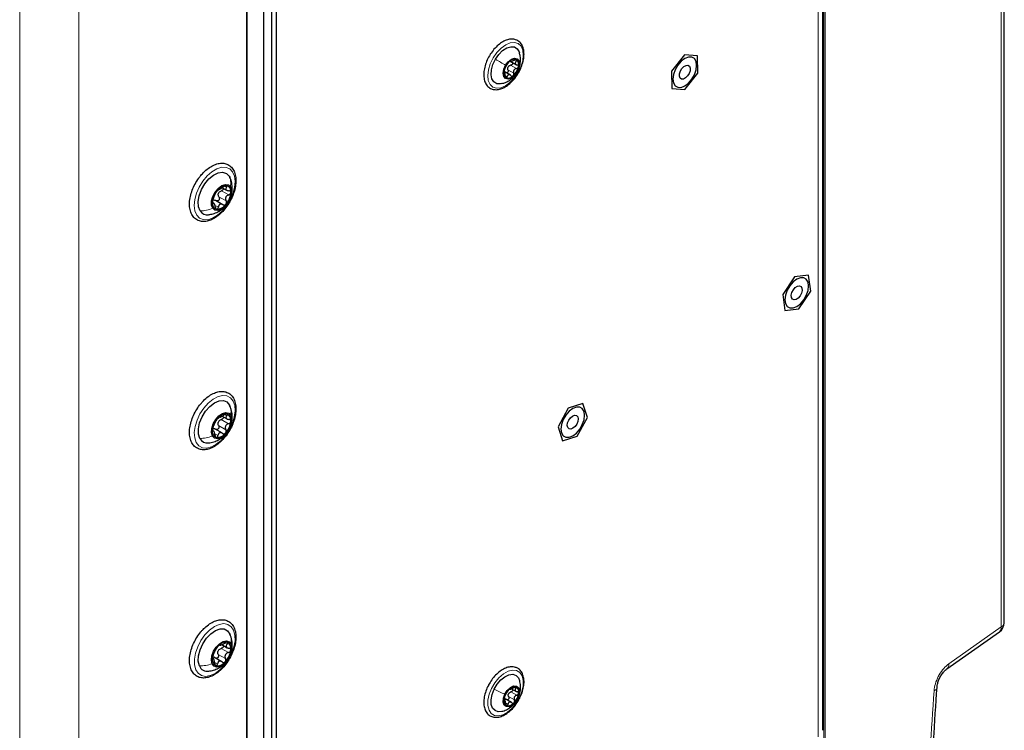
# Paper-space layout 'Blatt4' of a CAD drawing. Header units: millimetres. Extents: x 5 to 418, y 2 to 292.
# Tile 77 of 93: x 283 to 326, y 134 to 164. Entities that reach past the tile are written whole.
import ezdxf

# ---------------------------------------------------------------- set-up
doc = ezdxf.new("R2010")
doc.units = ezdxf.units.MM

psp = doc.layouts.new('Blatt4')

# ---------------------------------------------------------------- linework, layer by layer
at = {"color": 7, "linetype": 'Continuous', "lineweight": 18}
for p, q in [((283.452, 73.745), (283.452, 216.639)), ((285.997, 216.639), (285.997, 73.745)), ((325.597, 138.099), (325.597, 207.24)), ((317.978, 118.455), (317.978, 202.553)), ((318.036, 202.554), (318.036, 118.456)), ((317.732, 133.374), (317.732, 179.916)), ((304.686, 162.43), (304.77, 162.381)), ((304.414, 162.011), (304.662, 161.868)), ((304.53, 162.209), (304.778, 162.066)), ((304.803, 161.917), (304.804, 161.917)), ((304.299, 161.773), (304.386, 161.723)), ((292.249, 157.02), (292.332, 156.973)), ((292.007, 156.563), (292.318, 156.384)), ((292.112, 156.823), (292.424, 156.643)), ((291.727, 156.293), (291.754, 156.278)), ((291.87, 156.175), (291.981, 156.111)), ((292.256, 147.217), (292.345, 147.166)), ((291.992, 146.743), (292.304, 146.563)), ((292.107, 147), (292.418, 146.821)), ((291.728, 146.512), (291.751, 146.499)), ((291.855, 146.373), (291.963, 146.31)), ((323.342, 136.51), (325.597, 138.099)), ((292.263, 137.412), (292.359, 137.357)), ((292.032, 137.319), (292.038, 137.316)), ((292.1, 137.175), (292.411, 136.995)), ((291.738, 136.729), (291.748, 136.723)), ((291.837, 136.572), (291.944, 136.51)), ((291.975, 136.92), (292.286, 136.74)), ((304.545, 135.309), (304.792, 135.166)), ((304.673, 135.501), (304.75, 135.456)), ((304.245, 134.955), (304.259, 134.947)), ((304.445, 135.104), (304.692, 134.961)), ((304.839, 135.038), (304.834, 135.027)), ((304.331, 134.825), (304.417, 134.776))]:
    psp.add_line(p, q, dxfattribs=at)
at = {"color": 7, "linetype": 'Continuous', "lineweight": 25}
for p, q in [((293.21, 115.818), (293.21, 211.821)), ((293.917, 211.266), (293.917, 123.242)), ((293.21, 210.857), (293.21, 122.834)), ((325.725, 138.292), (325.725, 207.434)), ((317.937, 133.659), (317.937, 180.202)), ((294.271, 120.074), (294.271, 166.617)), ((294.483, 119.952), (294.483, 166.495)), ((304.51, 162.395), (304.548, 162.373)), ((304.513, 162.388), (304.786, 162.23)), ((311.995, 162.651), (311.441, 161.95)), ((312.559, 162.614), (311.995, 162.651)), ((312.568, 161.875), (312.559, 162.614)), ((304.523, 161.783), (304.249, 161.94)), ((304.284, 161.925), (304.254, 161.943)), ((311.441, 161.95), (311.451, 161.211)), ((312.014, 161.173), (312.568, 161.875)), ((311.451, 161.211), (312.014, 161.173)), ((292.446, 157.452), (292.482, 157.384)), ((292.148, 156.954), (292.337, 156.845)), ((291.788, 156.289), (291.731, 156.321)), ((292.178, 156.224), (291.862, 156.406)), ((292.339, 156.231), (292.407, 156.326)), ((316.721, 153.124), (316.214, 152.371)), ((317.32, 153.193), (316.721, 153.124)), ((317.412, 152.509), (317.32, 153.193)), ((316.214, 152.371), (316.306, 151.687)), ((316.905, 151.755), (317.412, 152.509)), ((316.306, 151.687), (316.905, 151.755)), ((307.634, 147.688), (307.005, 147.489)), ((307.826, 147.088), (307.634, 147.688)), ((292.143, 147.147), (292.35, 147.028)), ((307.005, 147.489), (306.567, 146.689)), ((307.388, 146.288), (307.826, 147.088)), ((291.779, 146.507), (291.726, 146.537)), ((292.155, 146.414), (291.836, 146.598)), ((306.567, 146.689), (306.759, 146.088)), ((306.759, 146.088), (307.388, 146.288)), ((323.259, 136.294), (325.513, 137.884)), ((292.133, 137.339), (292.362, 137.206)), ((291.771, 136.729), (291.728, 136.753)), ((292.129, 136.603), (291.784, 136.802)), ((304.569, 135.442), (304.773, 135.324)), ((304.298, 134.94), (304.243, 134.971)), ((304.565, 134.851), (304.292, 135.009))]:
    psp.add_line(p, q, dxfattribs=at)
at = {"color": 7, "linetype": 'Continuous', "lineweight": 18, "flags": 128}
for points in [[(304.846, 161.886), (304.687, 161.656), (304.502, 161.463), (304.304, 161.321), (304.107, 161.239), (303.923, 161.223), (303.766, 161.275), (303.647, 161.389), (303.572, 161.56), (303.548, 161.774), (303.576, 162.018), (303.654, 162.275), (303.776, 162.527), (303.936, 162.758), (304.121, 162.951), (304.319, 163.093), (304.516, 163.175), (304.699, 163.19), (304.856, 163.139), (304.976, 163.025), (305.051, 162.854), (305.075, 162.64), (305.047, 162.396), (304.969, 162.139), (304.846, 161.886)], [(292.595, 157.631), (292.673, 157.449), (292.701, 157.223), (292.678, 156.967), (292.605, 156.696), (292.487, 156.426), (292.331, 156.171), (292.145, 155.948), (291.94, 155.768), (291.729, 155.643), (291.523, 155.58), (291.335, 155.582), (291.175, 155.649), (291.053, 155.778), (290.975, 155.96), (290.947, 156.186), (290.97, 156.442), (291.043, 156.713), (291.16, 156.983), (291.317, 157.238), (291.503, 157.461), (291.707, 157.641), (291.919, 157.766), (292.125, 157.829), (292.313, 157.827), (292.473, 157.76), (292.595, 157.631)], [(292.617, 147.796), (292.683, 147.603), (292.7, 147.369), (292.666, 147.109), (292.583, 146.836), (292.455, 146.568), (292.291, 146.319), (292.1, 146.105), (291.893, 145.937), (291.682, 145.825), (291.479, 145.776), (291.296, 145.793), (291.144, 145.874), (291.031, 146.016), (290.965, 146.209), (290.948, 146.443), (290.982, 146.703), (291.065, 146.976), (291.193, 147.244), (291.357, 147.493), (291.548, 147.708), (291.755, 147.876), (291.966, 147.987), (292.169, 148.036), (292.352, 148.019), (292.504, 147.938), (292.617, 147.796)], [(292.638, 137.953), (292.692, 137.748), (292.696, 137.506), (292.649, 137.241), (292.554, 136.968), (292.416, 136.703), (292.245, 136.462), (292.048, 136.258), (291.839, 136.104), (291.629, 136.008), (291.43, 135.976), (291.254, 136.009), (291.111, 136.107), (291.01, 136.262), (290.955, 136.467), (290.952, 136.709), (290.999, 136.974), (291.094, 137.247), (291.231, 137.512), (291.403, 137.753), (291.6, 137.957), (291.809, 138.111), (292.019, 138.207), (292.218, 138.24), (292.394, 138.206), (292.537, 138.108), (292.638, 137.953)], [(304.911, 135.062), (304.769, 134.819), (304.595, 134.606), (304.402, 134.437), (304.202, 134.325), (304.01, 134.277), (303.839, 134.295), (303.7, 134.38), (303.602, 134.524), (303.553, 134.719), (303.556, 134.951), (303.61, 135.204), (303.711, 135.46), (303.854, 135.703), (304.028, 135.916), (304.221, 136.085), (304.421, 136.197), (304.612, 136.245), (304.784, 136.227), (304.923, 136.142), (305.021, 135.998), (305.07, 135.803), (305.067, 135.571), (305.013, 135.319), (304.911, 135.062)]]:
    psp.add_lwpolyline(points, dxfattribs=at)
at = {"color": 7, "linetype": 'Continuous', "lineweight": 25, "flags": 128}
for points in [[(303.876, 162.468), (304.018, 162.672), (304.185, 162.837), (304.362, 162.952), (304.534, 163.006), (304.689, 162.996), (304.813, 162.922), (304.896, 162.789), (304.911, 162.744)], [(304.149, 161.42), (304.089, 161.407), (303.934, 161.418), (303.81, 161.492), (303.726, 161.624), (303.69, 161.804), (303.705, 162.016), (303.768, 162.243), (303.876, 162.468)], [(304.314, 162.211), (304.428, 162.363), (304.562, 162.47), (304.696, 162.515), (304.809, 162.491), (304.884, 162.403), (304.909, 162.262), (304.881, 162.092), (304.804, 161.917)], [(312.005, 161.324), (312.162, 161.444), (312.304, 161.609), (312.417, 161.804), (312.489, 162.01), (312.514, 162.206), (312.489, 162.373), (312.417, 162.496), (312.304, 162.561), (312.162, 162.562), (312.005, 162.5), (311.847, 162.381), (311.705, 162.215), (311.593, 162.02), (311.521, 161.814), (311.496, 161.618), (311.521, 161.451), (311.593, 161.329), (311.705, 161.264), (311.847, 161.262), (312.005, 161.324)], [(304.804, 161.917), (304.69, 161.765), (304.556, 161.658), (304.422, 161.613), (304.309, 161.637), (304.234, 161.725), (304.209, 161.866), (304.237, 162.036), (304.314, 162.211)], [(311.885, 162.074), (311.971, 162.159), (312.062, 162.206), (312.144, 162.209), (312.205, 162.166), (312.236, 162.085), (312.231, 161.977), (312.192, 161.859), (312.124, 161.75), (312.039, 161.665), (311.948, 161.618), (311.865, 161.616), (311.804, 161.658), (311.774, 161.74), (311.778, 161.847), (311.818, 161.965), (311.885, 162.074)], [(291.202, 155.957), (291.132, 156.135), (291.119, 156.359), (291.162, 156.611), (291.26, 156.871), (291.402, 157.117), (291.579, 157.33), (291.776, 157.492), (291.977, 157.59), (292.165, 157.617), (292.326, 157.569), (292.446, 157.452)], [(291.738, 156.073), (291.69, 156.211), (291.694, 156.388), (291.75, 156.582), (291.85, 156.771), (291.983, 156.931), (292.133, 157.043), (292.281, 157.093), (292.41, 157.076), (292.504, 156.994)], [(292.504, 156.994), (292.552, 156.855), (292.548, 156.678), (292.492, 156.484), (292.392, 156.295), (292.258, 156.135), (292.109, 156.023), (291.961, 155.973), (291.832, 155.99), (291.738, 156.073)], [(316.813, 153.028), (316.656, 152.908), (316.514, 152.743), (316.401, 152.548), (316.329, 152.342), (316.304, 152.146), (316.329, 151.979), (316.401, 151.857), (316.514, 151.792), (316.656, 151.79), (316.813, 151.852), (316.97, 151.972), (317.112, 152.137), (317.225, 152.332), (317.297, 152.538), (317.322, 152.734), (317.297, 152.901), (317.225, 153.023), (317.112, 153.088), (316.97, 153.09), (316.813, 153.028)], [(316.669, 152.569), (316.75, 152.663), (316.841, 152.723), (316.927, 152.741), (316.997, 152.712), (317.038, 152.642), (317.045, 152.542), (317.017, 152.425), (316.957, 152.311), (316.876, 152.217), (316.785, 152.156), (316.699, 152.139), (316.63, 152.167), (316.588, 152.237), (316.581, 152.338), (316.61, 152.454), (316.669, 152.569)], [(291.185, 146.188), (291.125, 146.376), (291.123, 146.607), (291.177, 146.862), (291.284, 147.121), (291.434, 147.362), (291.616, 147.566), (291.815, 147.717), (292.014, 147.802), (292.198, 147.815), (292.352, 147.754), (292.463, 147.624)], [(307.196, 147.476), (307.039, 147.357), (306.897, 147.191), (306.785, 146.996), (306.712, 146.79), (306.687, 146.594), (306.712, 146.427), (306.785, 146.305), (306.897, 146.24), (307.039, 146.238), (307.196, 146.3), (307.354, 146.42), (307.496, 146.585), (307.608, 146.781), (307.681, 146.986), (307.706, 147.182), (307.681, 147.35), (307.608, 147.472), (307.496, 147.537), (307.354, 147.538), (307.196, 147.476)], [(291.727, 146.292), (291.687, 146.438), (291.7, 146.619), (291.763, 146.814), (291.869, 147), (292.006, 147.154), (292.157, 147.257), (292.303, 147.297), (292.427, 147.269), (292.515, 147.177)], [(292.515, 147.177), (292.555, 147.031), (292.542, 146.85), (292.479, 146.655), (292.373, 146.469), (292.236, 146.316), (292.085, 146.213), (291.939, 146.173), (291.814, 146.2), (291.727, 146.292)], [(307.025, 146.972), (307.099, 147.076), (307.187, 147.152), (307.277, 147.188), (307.355, 147.178), (307.408, 147.124), (307.43, 147.034), (307.415, 146.922), (307.368, 146.805), (307.294, 146.7), (307.206, 146.624), (307.116, 146.589), (307.038, 146.599), (306.985, 146.653), (306.963, 146.743), (306.977, 146.855), (307.025, 146.972)], [(291.167, 136.426), (291.12, 136.625), (291.13, 136.862), (291.196, 137.12), (291.313, 137.377), (291.471, 137.612), (291.658, 137.806), (291.858, 137.943), (292.056, 138.013), (292.235, 138.009), (292.38, 137.933), (292.481, 137.789)], [(291.716, 136.516), (291.686, 136.669), (291.707, 136.855), (291.779, 137.05), (291.892, 137.232), (292.032, 137.377), (292.183, 137.47), (292.327, 137.498), (292.446, 137.459), (292.525, 137.356)], [(292.525, 137.356), (292.556, 137.203), (292.535, 137.017), (292.463, 136.822), (292.35, 136.641), (292.21, 136.495), (292.058, 136.402), (291.915, 136.374), (291.796, 136.414), (291.716, 136.516)], [(303.823, 135.423), (303.951, 135.638), (304.108, 135.823), (304.282, 135.962), (304.459, 136.044), (304.623, 136.063), (304.762, 136.017), (304.865, 135.909), (304.912, 135.796)], [(304.145, 134.473), (304, 134.459), (303.861, 134.505), (303.758, 134.613), (303.7, 134.773), (303.692, 134.972), (303.734, 135.195), (303.823, 135.423)], [(304.284, 135.21), (304.388, 135.372), (304.518, 135.496), (304.654, 135.562), (304.775, 135.561), (304.864, 135.492), (304.906, 135.367), (304.896, 135.203), (304.834, 135.027)], [(304.834, 135.027), (304.73, 134.864), (304.6, 134.741), (304.464, 134.674), (304.342, 134.676), (304.254, 134.744), (304.211, 134.87), (304.222, 135.033), (304.284, 135.21)]]:
    psp.add_lwpolyline(points, dxfattribs=at)
at = {"color": 7, "linetype": 'Continuous', "lineweight": 25}
for centre, radius, start, end in [((304.973, 161.825), 0.739, 131.9636, 167.42), ((304.688, 162.196), 0.275, 69.1743, 139.5776), ((304.6, 162.24), 0.282, 339.8716, 48.9), ((304.517, 161.888), 0.282, 159.8716, 228.9), ((304.656, 162.003), 0.271, 143.0645, 156.319), ((304.144, 162.304), 0.739, 311.9636, 347.42), ((304.429, 161.932), 0.275, 249.1743, 319.5776), ((292.339, 156.551), 0.491, 91.2944, 145.9034), ((292.268, 156.796), 0.254, 349.2519, 76.147), ((292.594, 156.26), 0.871, 139.4419, 176.2314), ((292.287, 156.596), 0.32, 151.9695, 163.7038), ((291.647, 156.806), 0.871, 319.4419, 356.2314), ((291.974, 156.27), 0.254, 169.2519, 256.147), ((291.902, 156.515), 0.491, 271.2944, 325.9034), ((291.507, 156.153), 0.363, 212.7801, 278.8213), ((292.322, 146.787), 0.454, 86.8849, 144.5917), ((292.253, 146.987), 0.27, 346.6279, 69.7199), ((292.612, 146.453), 0.891, 137.8652, 174.0997), ((292.281, 146.765), 0.327, 150.2029, 161.7621), ((291.629, 147.016), 0.891, 317.8652, 354.0997), ((291.989, 146.482), 0.27, 166.6279, 249.7199), ((291.92, 146.682), 0.454, 266.8849, 324.5917), ((291.506, 146.353), 0.361, 207.209, 278.9448), ((325.225, 138.292), 0.5, 305.1842, 0), ((292.305, 137.027), 0.414, 81.5076, 143.0581), ((292.231, 137.177), 0.293, 344.078, 62.599), ((292.627, 136.646), 0.907, 136.0134, 171.8011), ((292.271, 136.931), 0.333, 148.198, 159.6164), ((291.615, 137.226), 0.907, 316.0134, 351.8011), ((292.01, 136.695), 0.293, 164.078, 242.599), ((291.937, 136.845), 0.414, 261.5076, 323.0581), ((291.506, 136.557), 0.363, 201.1269, 279.1805), ((304.965, 134.885), 0.729, 136.0322, 171.8234), ((304.707, 135.191), 0.333, 81.5632, 143.0737), ((304.648, 135.312), 0.235, 344.1014, 62.6688), ((304.47, 134.925), 0.235, 164.1014, 242.6688), ((304.682, 135.113), 0.267, 147.2387, 160.6169), ((304.152, 135.351), 0.729, 316.0322, 351.8234), ((304.411, 135.045), 0.333, 261.5632, 323.0737)]:
    psp.add_arc(centre, radius, start, end, dxfattribs=at)
at = {"color": 7, "linetype": 'Continuous', "lineweight": 18}
for centre, radius, start, end in [((325.486, 138.312), 0.24, 297.475, 355.2816), ((325.361, 138.067), 0.238, 309.7536, 7.9029), ((323.108, 136.477), 0.237, 308.9038, 7.9721), ((322.631, 135.547), 0.209, 292.1782, 351.0849)]:
    psp.add_arc(centre, radius, start, end, dxfattribs=at)
at = {"color": 7, "linetype": 'Continuous', "lineweight": 25}
for points, knots in [([(304.837, 163.266), (304.807, 163.281), (304.727, 163.322), (304.575, 163.342), (304.387, 163.312), (304.191, 163.226), (303.996, 163.086), (303.811, 162.903), (303.708, 162.754), (303.657, 162.68)], [0, 0, 0, 0, 0.086009, 0.231185, 0.378381, 0.531234, 0.687747, 0.844783, 1, 1, 1, 1]), ([(304.849, 161.864), (304.867, 161.892), (304.934, 161.996), (305.017, 162.195), (305.088, 162.447), (305.112, 162.69), (305.089, 162.913), (305.014, 163.101), (304.919, 163.212), (304.853, 163.256), (304.837, 163.266)], [0, 0, 0, 0, 0.053783, 0.20285, 0.352316, 0.502612, 0.654083, 0.805926, 0.95416, 1, 1, 1, 1]), ([(303.657, 162.68), (303.657, 162.68), (303.603, 162.606), (303.522, 162.438), (303.426, 162.188), (303.377, 161.937), (303.373, 161.702), (303.42, 161.493), (303.516, 161.325), (303.657, 161.21), (303.825, 161.157), (304.009, 161.163), (304.201, 161.224), (304.399, 161.34), (304.588, 161.506), (304.744, 161.685), (304.82, 161.814), (304.849, 161.864)], [0, 0, 0, 0, 0.000693, 0.074781, 0.148984, 0.223473, 0.298469, 0.374033, 0.44905, 0.521256, 0.590534, 0.659435, 0.730558, 0.804064, 0.878418, 0.952649, 1, 1, 1, 1]), ([(304.479, 162.374), (304.472, 162.367), (304.457, 162.353), (304.436, 162.329), (304.419, 162.306), (304.411, 162.294), (304.407, 162.288)], [0, 0, 0, 0, 0.250033, 0.499632, 0.749228, 1, 1, 1, 1]), ([(304.527, 162.393), (304.527, 162.395), (304.526, 162.4), (304.517, 162.399), (304.501, 162.391), (304.486, 162.38), (304.479, 162.374)], [0, 0, 0, 0, 0.249815, 0.499908, 0.75012, 1, 1, 1, 1]), ([(304.527, 162.393), (304.528, 162.388), (304.53, 162.38), (304.548, 162.38), (304.568, 162.383), (304.594, 162.391), (304.633, 162.406), (304.663, 162.422), (304.683, 162.433)], [0, 0, 0, 0, 0.249199, 0.374336, 0.49893, 0.624007, 0.749759, 1, 1, 1, 1]), ([(304.61, 162.331), (304.614, 162.326), (304.621, 162.312), (304.62, 162.286), (304.608, 162.257), (304.587, 162.233), (304.56, 162.216), (304.54, 162.211), (304.53, 162.209)], [0, 0, 0, 0, 0.1304527, 0.3038093, 0.4773002, 0.6517054, 0.8255006, 1, 1, 1, 1]), ([(304.786, 162.453), (304.78, 162.455), (304.768, 162.46), (304.741, 162.457), (304.712, 162.448), (304.693, 162.438), (304.683, 162.433)], [0, 0, 0, 0, 0.249991, 0.499611, 0.749127, 1, 1, 1, 1]), ([(304.77, 162.381), (304.757, 162.366), (304.737, 162.344), (304.727, 162.312), (304.728, 162.288), (304.739, 162.266), (304.763, 162.24), (304.792, 162.23), (304.811, 162.223)], [0, 0, 0, 0, 0.249201, 0.374338, 0.498932, 0.624008, 0.74976, 1, 1, 1, 1]), ([(304.77, 162.381), (304.777, 162.387), (304.789, 162.401), (304.799, 162.422), (304.799, 162.441), (304.79, 162.449), (304.786, 162.453)], [0, 0, 0, 0, 0.249852, 0.499902, 0.750115, 1, 1, 1, 1]), ([(304.809, 161.913), (304.845, 161.985), (304.916, 162.128), (304.956, 162.364), (304.955, 162.57), (304.92, 162.692), (304.907, 162.738)], [0, 0, 0, 0, 0.282132, 0.556879, 0.830567, 1, 1, 1, 1]), ([(304.155, 161.425), (304.208, 161.44), (304.329, 161.474), (304.498, 161.572), (304.673, 161.714), (304.761, 161.842), (304.809, 161.913)], [0, 0, 0, 0, 0.197265, 0.447713, 0.694951, 1, 1, 1, 1]), ([(304.252, 161.985), (304.251, 161.976), (304.247, 161.958), (304.248, 161.94), (304.252, 161.931), (304.256, 161.932), (304.259, 161.933)], [0, 0, 0, 0, 0.2498571, 0.4994664, 0.7490114, 1, 1, 1, 1]), ([(304.292, 162.09), (304.289, 162.084), (304.282, 162.072), (304.27, 162.045), (304.259, 162.015), (304.255, 161.995), (304.252, 161.985)], [0, 0, 0, 0, 0.249807, 0.500055, 0.750309, 1, 1, 1, 1]), ([(304.299, 161.775), (304.299, 161.798), (304.298, 161.832), (304.291, 161.874), (304.286, 161.901), (304.279, 161.92), (304.271, 161.937), (304.264, 161.934), (304.259, 161.933)], [0, 0, 0, 0, 0.249201, 0.374338, 0.498932, 0.624008, 0.74976, 1, 1, 1, 1]), ([(304.292, 162.09), (304.299, 162.103), (304.31, 162.124), (304.33, 162.161), (304.347, 162.19), (304.364, 162.219), (304.387, 162.254), (304.399, 162.274), (304.407, 162.288)], [0, 0, 0, 0, 0.249168, 0.374303, 0.498903, 0.623987, 0.749746, 1, 1, 1, 1]), ([(304.414, 162.011), (304.417, 162.001), (304.423, 161.981), (304.421, 161.949), (304.411, 161.919), (304.392, 161.896), (304.371, 161.882), (304.356, 161.882), (304.351, 161.882)], [0, 0, 0, 0, 0.178185, 0.355021, 0.532705, 0.710252, 0.88794, 1, 1, 1, 1]), ([(304.414, 162.011), (304.409, 162.027), (304.399, 162.06), (304.405, 162.094), (304.408, 162.111)], [0, 0, 0, 0, 0.50155, 1, 1, 1, 1]), ([(304.44, 162.165), (304.453, 162.176), (304.48, 162.198), (304.513, 162.205), (304.53, 162.209)], [0, 0, 0, 0, 0.498459, 1, 1, 1, 1]), ([(304.778, 162.066), (304.756, 162.061), (304.724, 162.053), (304.688, 162.025), (304.667, 161.999), (304.654, 161.967), (304.647, 161.922), (304.656, 161.89), (304.662, 161.868)], [0, 0, 0, 0, 0.249168, 0.374303, 0.498903, 0.623987, 0.749746, 1, 1, 1, 1]), ([(304.778, 162.066), (304.788, 162.068), (304.808, 162.073), (304.834, 162.09), (304.856, 162.114), (304.862, 162.133), (304.865, 162.143)], [0, 0, 0, 0, 0.249807, 0.500055, 0.750309, 1, 1, 1, 1]), ([(304.865, 162.143), (304.866, 162.152), (304.868, 162.171), (304.857, 162.195), (304.837, 162.214), (304.82, 162.22), (304.811, 162.223)], [0, 0, 0, 0, 0.249857, 0.499466, 0.749011, 1, 1, 1, 1]), ([(304.299, 161.775), (304.299, 161.765), (304.3, 161.744), (304.306, 161.714), (304.317, 161.688), (304.327, 161.68), (304.332, 161.676)], [0, 0, 0, 0, 0.249852, 0.499902, 0.750115, 1, 1, 1, 1]), ([(304.332, 161.676), (304.337, 161.674), (304.348, 161.67), (304.364, 161.679), (304.378, 161.697), (304.383, 161.715), (304.386, 161.723)], [0, 0, 0, 0, 0.249991, 0.499611, 0.749127, 1, 1, 1, 1]), ([(304.542, 161.763), (304.527, 161.777), (304.504, 161.797), (304.47, 161.806), (304.446, 161.805), (304.424, 161.794), (304.401, 161.77), (304.392, 161.742), (304.386, 161.723)], [0, 0, 0, 0, 0.249199, 0.374336, 0.49893, 0.624007, 0.749759, 1, 1, 1, 1]), ([(304.542, 161.763), (304.549, 161.757), (304.563, 161.744), (304.588, 161.736), (304.615, 161.738), (304.631, 161.749), (304.638, 161.754)], [0, 0, 0, 0, 0.249815, 0.499908, 0.75012, 1, 1, 1, 1]), ([(304.638, 161.754), (304.645, 161.761), (304.658, 161.776), (304.669, 161.807), (304.67, 161.839), (304.665, 161.858), (304.662, 161.868)], [0, 0, 0, 0, 0.250033, 0.499632, 0.749228, 1, 1, 1, 1]), ([(291.23, 157.48), (291.198, 157.441), (291.107, 157.326), (290.976, 157.114), (290.854, 156.848), (290.773, 156.577), (290.736, 156.313), (290.747, 156.066), (290.808, 155.849), (290.919, 155.675), (291.072, 155.556), (291.253, 155.498), (291.449, 155.5), (291.655, 155.558), (291.867, 155.67), (292.075, 155.834), (292.268, 156.041), (292.438, 156.28), (292.575, 156.541), (292.675, 156.812), (292.732, 157.081), (292.742, 157.336), (292.703, 157.567), (292.614, 157.762), (292.477, 157.907), (292.306, 157.991), (292.116, 158.015), (291.914, 157.981), (291.704, 157.893), (291.493, 157.75), (291.335, 157.603), (291.251, 157.505), (291.23, 157.48)], [0, 0, 0, 0, 0.01849, 0.053485, 0.088537, 0.123673, 0.158981, 0.194546, 0.230307, 0.265594, 0.299476, 0.332123, 0.364639, 0.398143, 0.432788, 0.467945, 0.503085, 0.538144, 0.57318, 0.608271, 0.643492, 0.678938, 0.714646, 0.750258, 0.784834, 0.817891, 0.850348, 0.883323, 0.917527, 0.952541, 0.987712, 1, 1, 1, 1]), ([(292.407, 156.326), (292.416, 156.338), (292.478, 156.423), (292.541, 156.601), (292.586, 156.848), (292.571, 157.093), (292.534, 157.273), (292.488, 157.362), (292.48, 157.378)], [0, 0, 0, 0, 0.042262, 0.28549, 0.505763, 0.726456, 0.952307, 1, 1, 1, 1]), ([(291.999, 156.88), (291.997, 156.881), (291.993, 156.882), (291.978, 156.873), (291.957, 156.855), (291.941, 156.836), (291.933, 156.827)], [0, 0, 0, 0, 0.249853, 0.499901, 0.750114, 1, 1, 1, 1]), ([(291.999, 156.88), (292.004, 156.879), (292.011, 156.877), (292.037, 156.889), (292.064, 156.903), (292.096, 156.921), (292.144, 156.95), (292.178, 156.974), (292.201, 156.99)], [0, 0, 0, 0, 0.24922, 0.374358, 0.498948, 0.624021, 0.749768, 1, 1, 1, 1]), ([(292.204, 156.922), (292.203, 156.913), (292.2, 156.893), (292.179, 156.864), (292.149, 156.838), (292.125, 156.828), (292.112, 156.823)], [0, 0, 0, 0, 0.209106, 0.472997, 0.735965, 1, 1, 1, 1]), ([(292.328, 157.042), (292.319, 157.042), (292.302, 157.043), (292.267, 157.031), (292.232, 157.013), (292.211, 156.998), (292.201, 156.99)], [0, 0, 0, 0, 0.249858, 0.4994668, 0.7490113, 1, 1, 1, 1]), ([(292.332, 156.973), (292.319, 156.955), (292.3, 156.929), (292.298, 156.895), (292.306, 156.871), (292.326, 156.851), (292.364, 156.83), (292.402, 156.826), (292.428, 156.823)], [0, 0, 0, 0, 0.2491937, 0.3743301, 0.4989253, 0.6240038, 0.7497569, 1, 1, 1, 1]), ([(292.332, 156.973), (292.338, 156.981), (292.35, 156.997), (292.355, 157.019), (292.349, 157.036), (292.335, 157.04), (292.328, 157.042)], [0, 0, 0, 0, 0.249806, 0.500054, 0.750309, 1, 1, 1, 1]), ([(291.758, 156.458), (291.754, 156.448), (291.746, 156.429), (291.736, 156.392), (291.727, 156.352), (291.726, 156.329), (291.725, 156.317)], [0, 0, 0, 0, 0.249816, 0.499908, 0.75012, 1, 1, 1, 1]), ([(291.758, 156.458), (291.766, 156.479), (291.779, 156.511), (291.798, 156.563), (291.814, 156.602), (291.829, 156.639), (291.849, 156.683), (291.858, 156.703), (291.864, 156.717)], [0, 0, 0, 0, 0.249219, 0.374357, 0.498947, 0.62402, 0.749767, 1, 1, 1, 1]), ([(291.763, 156.425), (291.782, 156.427), (291.819, 156.43), (291.854, 156.41), (291.871, 156.4)], [0, 0, 0, 0, 0.4981104, 1, 1, 1, 1]), ([(291.933, 156.827), (291.924, 156.816), (291.908, 156.796), (291.887, 156.764), (291.872, 156.736), (291.866, 156.724), (291.864, 156.717)], [0, 0, 0, 0, 0.24999, 0.499611, 0.749127, 1, 1, 1, 1]), ([(292.007, 156.563), (292.012, 156.552), (292.024, 156.53), (292.027, 156.491), (292.02, 156.452), (292, 156.418), (291.971, 156.393), (291.937, 156.382), (291.902, 156.384), (291.882, 156.395), (291.871, 156.4)], [0, 0, 0, 0, 0.125235, 0.249504, 0.374347, 0.499081, 0.623909, 0.749397, 0.874445, 1, 1, 1, 1]), ([(292.007, 156.563), (291.997, 156.582), (291.977, 156.62), (291.979, 156.664), (291.98, 156.686)], [0, 0, 0, 0, 0.500646, 1, 1, 1, 1]), ([(292.005, 156.746), (292.019, 156.763), (292.049, 156.797), (292.091, 156.814), (292.112, 156.823)], [0, 0, 0, 0, 0.49811, 1, 1, 1, 1]), ([(292.424, 156.643), (292.398, 156.632), (292.359, 156.615), (292.319, 156.575), (292.298, 156.539), (292.288, 156.499), (292.289, 156.444), (292.306, 156.408), (292.318, 156.384)], [0, 0, 0, 0, 0.2492191, 0.3743567, 0.4989469, 0.6240198, 0.7497675, 1, 1, 1, 1]), ([(292.424, 156.643), (292.436, 156.648), (292.46, 156.658), (292.49, 156.684), (292.512, 156.716), (292.515, 156.738), (292.517, 156.749)], [0, 0, 0, 0, 0.249816, 0.499908, 0.75012, 1, 1, 1, 1]), ([(292.517, 156.749), (292.516, 156.76), (292.513, 156.781), (292.493, 156.804), (292.464, 156.82), (292.44, 156.822), (292.428, 156.823)], [0, 0, 0, 0, 0.250032, 0.4996317, 0.7492275, 1, 1, 1, 1]), ([(291.566, 155.799), (291.629, 155.808), (291.766, 155.828), (291.964, 155.908), (292.146, 156.027), (292.264, 156.124), (292.309, 156.188), (292.312, 156.193)], [0, 0, 0, 0, 0.222633, 0.480053, 0.729712, 0.978723, 1, 1, 1, 1]), ([(291.725, 156.317), (291.725, 156.307), (291.726, 156.287), (291.733, 156.271), (291.743, 156.267), (291.75, 156.274), (291.754, 156.278)], [0, 0, 0, 0, 0.250032, 0.499632, 0.749228, 1, 1, 1, 1]), ([(291.85, 156.128), (291.845, 156.156), (291.837, 156.197), (291.82, 156.243), (291.806, 156.27), (291.792, 156.287), (291.774, 156.296), (291.762, 156.285), (291.754, 156.278)], [0, 0, 0, 0, 0.249194, 0.37433, 0.498925, 0.624004, 0.749757, 1, 1, 1, 1]), ([(291.85, 156.128), (291.852, 156.115), (291.856, 156.09), (291.871, 156.057), (291.89, 156.031), (291.906, 156.026), (291.913, 156.024)], [0, 0, 0, 0, 0.249806, 0.5000545, 0.7503094, 1, 1, 1, 1]), ([(291.913, 156.024), (291.921, 156.024), (291.937, 156.025), (291.958, 156.045), (291.974, 156.074), (291.979, 156.099), (291.981, 156.111)], [0, 0, 0, 0, 0.249858, 0.499467, 0.749011, 1, 1, 1, 1]), ([(292.182, 156.221), (292.16, 156.232), (292.127, 156.249), (292.081, 156.249), (292.048, 156.238), (292.021, 156.216), (291.994, 156.177), (291.986, 156.137), (291.981, 156.111)], [0, 0, 0, 0, 0.24922, 0.374358, 0.498948, 0.624021, 0.749768, 1, 1, 1, 1]), ([(292.182, 156.221), (292.193, 156.215), (292.213, 156.204), (292.248, 156.203), (292.282, 156.213), (292.3, 156.231), (292.309, 156.24)], [0, 0, 0, 0, 0.2498531, 0.4999013, 0.7501145, 1, 1, 1, 1]), ([(292.309, 156.24), (292.317, 156.25), (292.331, 156.272), (292.338, 156.312), (292.335, 156.351), (292.324, 156.373), (292.318, 156.384)], [0, 0, 0, 0, 0.2499898, 0.4996108, 0.7491272, 1, 1, 1, 1]), ([(291.275, 147.734), (291.242, 147.696), (291.148, 147.586), (291.011, 147.378), (290.88, 147.115), (290.789, 146.844), (290.741, 146.577), (290.74, 146.325), (290.789, 146.1), (290.888, 145.914), (291.032, 145.78), (291.207, 145.708), (291.4, 145.696), (291.604, 145.74), (291.815, 145.839), (292.025, 145.991), (292.223, 146.189), (292.399, 146.421), (292.545, 146.678), (292.654, 146.947), (292.722, 147.218), (292.744, 147.477), (292.717, 147.716), (292.64, 147.92), (292.514, 148.078), (292.35, 148.178), (292.164, 148.216), (291.964, 148.196), (291.755, 148.121), (291.544, 147.991), (291.383, 147.852), (291.297, 147.758), (291.275, 147.734)], [0, 0, 0, 0, 0.0185, 0.053505, 0.088546, 0.123655, 0.158912, 0.19441, 0.230158, 0.265651, 0.299925, 0.332767, 0.365213, 0.398413, 0.432827, 0.467918, 0.503078, 0.538153, 0.573188, 0.608262, 0.643442, 0.678826, 0.714475, 0.750183, 0.785103, 0.818489, 0.851018, 0.883752, 0.917665, 0.952548, 0.987727, 1, 1, 1, 1]), ([(292.532, 146.822), (292.545, 146.865), (292.581, 146.985), (292.582, 147.195), (292.549, 147.423), (292.488, 147.559), (292.46, 147.62)], [0, 0, 0, 0, 0.163214, 0.457155, 0.75619, 1, 1, 1, 1]), ([(292.017, 147.097), (292.021, 147.095), (292.027, 147.091), (292.053, 147.101), (292.079, 147.112), (292.112, 147.129), (292.16, 147.155), (292.195, 147.179), (292.218, 147.194)], [0, 0, 0, 0, 0.24922, 0.374358, 0.498948, 0.624021, 0.749768, 1, 1, 1, 1]), ([(292.203, 147.112), (292.204, 147.11), (292.206, 147.097), (292.197, 147.07), (292.175, 147.039), (292.144, 147.014), (292.12, 147.005), (292.107, 147)], [0, 0, 0, 0, 0.0562107, 0.2914037, 0.5278352, 0.7634397, 1, 1, 1, 1]), ([(292.346, 147.241), (292.338, 147.241), (292.321, 147.243), (292.286, 147.233), (292.251, 147.216), (292.229, 147.202), (292.218, 147.194)], [0, 0, 0, 0, 0.249858, 0.499467, 0.749011, 1, 1, 1, 1]), ([(292.345, 147.166), (292.331, 147.148), (292.311, 147.122), (292.306, 147.086), (292.313, 147.061), (292.331, 147.039), (292.368, 147.015), (292.406, 147.009), (292.431, 147.005)], [0, 0, 0, 0, 0.2491937, 0.3743301, 0.4989253, 0.6240038, 0.7497569, 1, 1, 1, 1]), ([(292.345, 147.166), (292.351, 147.174), (292.364, 147.191), (292.371, 147.214), (292.366, 147.233), (292.353, 147.238), (292.346, 147.241)], [0, 0, 0, 0, 0.249806, 0.500054, 0.750309, 1, 1, 1, 1]), ([(291.763, 146.683), (291.772, 146.704), (291.785, 146.734), (291.806, 146.785), (291.822, 146.824), (291.839, 146.861), (291.861, 146.905), (291.871, 146.926), (291.878, 146.941)], [0, 0, 0, 0, 0.249219, 0.374357, 0.498947, 0.62402, 0.749767, 1, 1, 1, 1]), ([(291.992, 146.743), (291.998, 146.731), (292.008, 146.709), (292.01, 146.669), (292.001, 146.63), (291.981, 146.597), (291.951, 146.574), (291.917, 146.564), (291.883, 146.568), (291.863, 146.58), (291.853, 146.586)], [0, 0, 0, 0, 0.125235, 0.249504, 0.374347, 0.499081, 0.623909, 0.749397, 0.874445, 1, 1, 1, 1]), ([(291.952, 147.05), (291.943, 147.04), (291.926, 147.021), (291.904, 146.989), (291.887, 146.961), (291.881, 146.948), (291.878, 146.941)], [0, 0, 0, 0, 0.24999, 0.499611, 0.749127, 1, 1, 1, 1]), ([(292.017, 147.097), (292.016, 147.099), (292.012, 147.101), (291.998, 147.094), (291.977, 147.077), (291.96, 147.059), (291.952, 147.05)], [0, 0, 0, 0, 0.249853, 0.499901, 0.750114, 1, 1, 1, 1]), ([(291.992, 146.743), (291.983, 146.762), (291.965, 146.801), (291.969, 146.845), (291.97, 146.868)], [0, 0, 0, 0, 0.500646, 1, 1, 1, 1]), ([(291.997, 146.928), (292.012, 146.944), (292.043, 146.977), (292.086, 146.993), (292.107, 147)], [0, 0, 0, 0, 0.49811, 1, 1, 1, 1]), ([(292.418, 146.821), (292.392, 146.81), (292.353, 146.795), (292.312, 146.756), (292.29, 146.72), (292.278, 146.68), (292.277, 146.625), (292.293, 146.588), (292.304, 146.563)], [0, 0, 0, 0, 0.249219, 0.374357, 0.498947, 0.62402, 0.749767, 1, 1, 1, 1]), ([(292.418, 146.821), (292.431, 146.825), (292.455, 146.834), (292.486, 146.859), (292.509, 146.891), (292.513, 146.914), (292.516, 146.925)], [0, 0, 0, 0, 0.249816, 0.4999076, 0.7501199, 1, 1, 1, 1]), ([(292.516, 146.925), (292.515, 146.936), (292.514, 146.958), (292.494, 146.983), (292.466, 147), (292.443, 147.004), (292.431, 147.005)], [0, 0, 0, 0, 0.250032, 0.499632, 0.749228, 1, 1, 1, 1]), ([(291.562, 146.002), (291.6, 146.006), (291.714, 146.015), (291.892, 146.077), (292.084, 146.182), (292.216, 146.28), (292.271, 146.35), (292.282, 146.363)], [0, 0, 0, 0, 0.139416, 0.413368, 0.677529, 0.93774, 1, 1, 1, 1]), ([(291.763, 146.683), (291.759, 146.674), (291.751, 146.655), (291.74, 146.619), (291.73, 146.58), (291.728, 146.556), (291.726, 146.544)], [0, 0, 0, 0, 0.249816, 0.499908, 0.75012, 1, 1, 1, 1]), ([(291.726, 146.544), (291.726, 146.534), (291.725, 146.513), (291.731, 146.496), (291.74, 146.49), (291.747, 146.496), (291.751, 146.499)], [0, 0, 0, 0, 0.250032, 0.499632, 0.749228, 1, 1, 1, 1]), ([(291.747, 146.617), (291.766, 146.618), (291.802, 146.618), (291.836, 146.597), (291.853, 146.586)], [0, 0, 0, 0, 0.49811, 1, 1, 1, 1]), ([(291.837, 146.338), (291.833, 146.366), (291.827, 146.408), (291.812, 146.455), (291.799, 146.484), (291.786, 146.502), (291.77, 146.514), (291.758, 146.505), (291.751, 146.499)], [0, 0, 0, 0, 0.249194, 0.37433, 0.498925, 0.624004, 0.749757, 1, 1, 1, 1]), ([(291.837, 146.338), (291.838, 146.325), (291.842, 146.299), (291.855, 146.265), (291.873, 146.238), (291.888, 146.232), (291.895, 146.229)], [0, 0, 0, 0, 0.249806, 0.5000545, 0.7503094, 1, 1, 1, 1]), ([(291.895, 146.229), (291.903, 146.228), (291.919, 146.228), (291.94, 146.246), (291.956, 146.274), (291.961, 146.298), (291.963, 146.31)], [0, 0, 0, 0, 0.249858, 0.4994668, 0.7490113, 1, 1, 1, 1]), ([(292.164, 146.407), (292.143, 146.419), (292.111, 146.438), (292.065, 146.44), (292.033, 146.432), (292.006, 146.412), (291.978, 146.374), (291.969, 146.335), (291.963, 146.31)], [0, 0, 0, 0, 0.2492203, 0.374358, 0.498948, 0.6240206, 0.749768, 1, 1, 1, 1]), ([(292.164, 146.407), (292.174, 146.401), (292.194, 146.389), (292.228, 146.385), (292.262, 146.394), (292.281, 146.41), (292.29, 146.419)], [0, 0, 0, 0, 0.249853, 0.499901, 0.750114, 1, 1, 1, 1]), ([(292.29, 146.419), (292.298, 146.429), (292.313, 146.45), (292.321, 146.49), (292.319, 146.529), (292.309, 146.552), (292.304, 146.563)], [0, 0, 0, 0, 0.24999, 0.499611, 0.749127, 1, 1, 1, 1]), ([(292.322, 146.412), (292.347, 146.438), (292.38, 146.471), (292.4, 146.512), (292.404, 146.521)], [0, 0, 0, 0, 0.778443, 1, 1, 1, 1]), ([(291.328, 137.993), (291.294, 137.956), (291.197, 137.851), (291.053, 137.65), (290.913, 137.391), (290.81, 137.12), (290.749, 136.851), (290.735, 136.594), (290.77, 136.36), (290.855, 136.162), (290.988, 136.013), (291.157, 135.923), (291.346, 135.895), (291.547, 135.924), (291.757, 136.008), (291.968, 136.146), (292.171, 136.332), (292.353, 136.556), (292.508, 136.807), (292.628, 137.074), (292.708, 137.345), (292.743, 137.609), (292.73, 137.854), (292.666, 138.07), (292.553, 138.242), (292.398, 138.358), (292.217, 138.413), (292.02, 138.409), (291.814, 138.349), (291.602, 138.234), (291.439, 138.105), (291.351, 138.016), (291.328, 137.993)], [0, 0, 0, 0, 0.018514, 0.053537, 0.088572, 0.123656, 0.158863, 0.194288, 0.229977, 0.265627, 0.300323, 0.333485, 0.365965, 0.398853, 0.432963, 0.467938, 0.503112, 0.53821, 0.573249, 0.608304, 0.643445, 0.678764, 0.71434, 0.750098, 0.78534, 0.819151, 0.851771, 0.88431, 0.917872, 0.952554, 0.987719, 1, 1, 1, 1]), ([(292.038, 137.316), (292.041, 137.312), (292.046, 137.306), (292.071, 137.312), (292.097, 137.322), (292.129, 137.336), (292.178, 137.36), (292.214, 137.382), (292.238, 137.397)], [0, 0, 0, 0, 0.24922, 0.374358, 0.498948, 0.624021, 0.749768, 1, 1, 1, 1]), ([(292.366, 137.437), (292.358, 137.438), (292.341, 137.441), (292.307, 137.433), (292.271, 137.418), (292.249, 137.404), (292.238, 137.397)], [0, 0, 0, 0, 0.249858, 0.499467, 0.749011, 1, 1, 1, 1]), ([(292.359, 137.357), (292.366, 137.365), (292.38, 137.382), (292.388, 137.406), (292.385, 137.427), (292.372, 137.433), (292.366, 137.437)], [0, 0, 0, 0, 0.249806, 0.500054, 0.750309, 1, 1, 1, 1]), ([(292.523, 136.989), (292.53, 137.006), (292.568, 137.098), (292.583, 137.28), (292.572, 137.535), (292.513, 137.7), (292.481, 137.788)], [0, 0, 0, 0, 0.068277, 0.363552, 0.660625, 1, 1, 1, 1]), ([(291.77, 136.912), (291.779, 136.931), (291.793, 136.96), (291.815, 137.009), (291.833, 137.048), (291.851, 137.084), (291.875, 137.129), (291.887, 137.152), (291.895, 137.167)], [0, 0, 0, 0, 0.249219, 0.374357, 0.498947, 0.62402, 0.749767, 1, 1, 1, 1]), ([(291.974, 137.276), (291.965, 137.267), (291.948, 137.248), (291.925, 137.216), (291.906, 137.188), (291.899, 137.174), (291.895, 137.167)], [0, 0, 0, 0, 0.24999, 0.499611, 0.749127, 1, 1, 1, 1]), ([(291.975, 136.92), (291.967, 136.94), (291.951, 136.98), (291.956, 137.025), (291.959, 137.047)], [0, 0, 0, 0, 0.500646, 1, 1, 1, 1]), ([(292.038, 137.316), (292.037, 137.317), (292.034, 137.321), (292.02, 137.316), (292, 137.301), (291.983, 137.285), (291.974, 137.276)], [0, 0, 0, 0, 0.2498531, 0.4999013, 0.7501145, 1, 1, 1, 1]), ([(291.988, 137.106), (292.004, 137.122), (292.036, 137.154), (292.079, 137.168), (292.1, 137.175)], [0, 0, 0, 0, 0.49811, 1, 1, 1, 1]), ([(292.199, 137.3), (292.201, 137.293), (292.204, 137.274), (292.193, 137.242), (292.169, 137.211), (292.137, 137.187), (292.113, 137.179), (292.1, 137.175)], [0, 0, 0, 0, 0.153895, 0.364745, 0.576706, 0.787924, 1, 1, 1, 1]), ([(292.411, 136.995), (292.385, 136.986), (292.345, 136.972), (292.303, 136.934), (292.279, 136.9), (292.266, 136.86), (292.263, 136.804), (292.277, 136.766), (292.286, 136.74)], [0, 0, 0, 0, 0.249219, 0.374357, 0.498947, 0.62402, 0.749767, 1, 1, 1, 1]), ([(292.359, 137.357), (292.344, 137.339), (292.322, 137.312), (292.315, 137.275), (292.32, 137.248), (292.337, 137.224), (292.371, 137.197), (292.409, 137.189), (292.433, 137.184)], [0, 0, 0, 0, 0.2491937, 0.3743301, 0.4989253, 0.6240038, 0.7497569, 1, 1, 1, 1]), ([(292.411, 136.995), (292.424, 136.999), (292.448, 137.007), (292.48, 137.031), (292.505, 137.062), (292.51, 137.085), (292.513, 137.097)], [0, 0, 0, 0, 0.249816, 0.4999076, 0.7501199, 1, 1, 1, 1]), ([(292.513, 137.097), (292.513, 137.108), (292.513, 137.13), (292.495, 137.158), (292.468, 137.177), (292.445, 137.181), (292.433, 137.184)], [0, 0, 0, 0, 0.250032, 0.4996317, 0.7492275, 1, 1, 1, 1]), ([(291.729, 136.776), (291.728, 136.765), (291.727, 136.743), (291.731, 136.724), (291.738, 136.716), (291.745, 136.721), (291.748, 136.723)], [0, 0, 0, 0, 0.250032, 0.499632, 0.749228, 1, 1, 1, 1]), ([(291.77, 136.912), (291.766, 136.903), (291.758, 136.886), (291.745, 136.85), (291.735, 136.812), (291.731, 136.788), (291.729, 136.776)], [0, 0, 0, 0, 0.249816, 0.499908, 0.75012, 1, 1, 1, 1]), ([(291.73, 136.809), (291.748, 136.809), (291.774, 136.809), (291.797, 136.793), (291.805, 136.788)], [0, 0, 0, 0, 0.6892543, 1, 1, 1, 1]), ([(291.823, 136.55), (291.82, 136.578), (291.816, 136.62), (291.803, 136.669), (291.792, 136.7), (291.781, 136.72), (291.766, 136.735), (291.755, 136.728), (291.748, 136.723)], [0, 0, 0, 0, 0.2491937, 0.3743301, 0.4989253, 0.6240038, 0.7497569, 1, 1, 1, 1]), ([(291.823, 136.55), (291.824, 136.537), (291.827, 136.511), (291.838, 136.476), (291.854, 136.447), (291.869, 136.439), (291.876, 136.436)], [0, 0, 0, 0, 0.249806, 0.500054, 0.750309, 1, 1, 1, 1]), ([(291.975, 136.92), (291.98, 136.908), (291.989, 136.885), (291.99, 136.845), (291.98, 136.807), (291.958, 136.774), (291.928, 136.753), (291.898, 136.745), (291.879, 136.75), (291.872, 136.752)], [0, 0, 0, 0, 0.149769, 0.298382, 0.447682, 0.596851, 0.746134, 0.896205, 1, 1, 1, 1]), ([(292.143, 136.592), (292.123, 136.605), (292.092, 136.626), (292.047, 136.632), (292.015, 136.625), (291.988, 136.608), (291.96, 136.572), (291.95, 136.535), (291.944, 136.51)], [0, 0, 0, 0, 0.24922, 0.374358, 0.498948, 0.624021, 0.749768, 1, 1, 1, 1]), ([(292.143, 136.592), (292.153, 136.585), (292.172, 136.572), (292.205, 136.566), (292.239, 136.572), (292.258, 136.588), (292.268, 136.596)], [0, 0, 0, 0, 0.2498531, 0.4999013, 0.7501145, 1, 1, 1, 1]), ([(292.268, 136.596), (292.275, 136.606), (292.291, 136.626), (292.301, 136.665), (292.3, 136.705), (292.291, 136.728), (292.286, 136.74)], [0, 0, 0, 0, 0.24999, 0.499611, 0.749127, 1, 1, 1, 1]), ([(292.437, 136.775), (292.44, 136.779), (292.46, 136.807), (292.469, 136.841), (292.477, 136.87)], [0, 0, 0, 0, 0.130272, 1, 1, 1, 1]), ([(291.568, 136.201), (291.638, 136.212), (291.781, 136.235), (291.98, 136.322), (292.144, 136.423), (292.225, 136.507), (292.256, 136.539)], [0, 0, 0, 0, 0.269473, 0.552988, 0.828445, 1, 1, 1, 1]), ([(291.876, 136.436), (291.883, 136.435), (291.898, 136.433), (291.919, 136.449), (291.935, 136.475), (291.941, 136.498), (291.944, 136.51)], [0, 0, 0, 0, 0.249858, 0.499467, 0.749011, 1, 1, 1, 1]), ([(304.745, 136.362), (304.712, 136.371), (304.623, 136.394), (304.463, 136.385), (304.27, 136.321), (304.073, 136.202), (303.884, 136.034), (303.714, 135.833), (303.627, 135.681), (303.585, 135.609)], [0, 0, 0, 0, 0.086063, 0.233259, 0.384387, 0.540462, 0.698162, 0.855582, 1, 1, 1, 1]), ([(304.919, 135.046), (304.937, 135.08), (304.999, 135.195), (305.064, 135.402), (305.109, 135.649), (305.104, 135.882), (305.05, 136.085), (304.946, 136.246), (304.833, 136.33), (304.761, 136.356), (304.745, 136.362)], [0, 0, 0, 0, 0.063302, 0.212198, 0.361737, 0.512349, 0.664027, 0.813927, 0.957653, 1, 1, 1, 1]), ([(322.838, 135.516), (322.842, 135.556), (322.851, 135.638), (322.901, 135.799), (322.979, 135.967), (323.08, 136.122), (323.183, 136.237), (323.236, 136.276), (323.258, 136.292)], [0, 0, 0, 0, 0.15969, 0.327389, 0.509481, 0.692168, 0.87218, 1, 1, 1, 1]), ([(304.845, 135.035), (304.877, 135.113), (304.939, 135.265), (304.958, 135.506), (304.948, 135.682), (304.915, 135.772), (304.909, 135.789)], [0, 0, 0, 0, 0.327425, 0.628705, 0.933182, 1, 1, 1, 1]), ([(303.585, 135.609), (303.581, 135.602), (303.529, 135.519), (303.461, 135.341), (303.391, 135.09), (303.369, 134.847), (303.395, 134.627), (303.472, 134.44), (303.596, 134.302), (303.756, 134.225), (303.934, 134.208), (304.124, 134.248), (304.32, 134.342), (304.515, 134.489), (304.695, 134.68), (304.834, 134.871), (304.896, 134.999), (304.919, 135.046)], [0, 0, 0, 0, 0.005999, 0.080099, 0.154405, 0.229135, 0.304452, 0.379891, 0.453412, 0.523553, 0.5923, 0.662296, 0.734973, 0.809132, 0.883393, 0.957488, 1, 1, 1, 1]), ([(304.277, 135.099), (304.284, 135.114), (304.295, 135.137), (304.313, 135.177), (304.327, 135.208), (304.342, 135.237), (304.361, 135.273), (304.371, 135.291), (304.377, 135.303)], [0, 0, 0, 0, 0.249168, 0.374303, 0.498903, 0.623987, 0.749746, 1, 1, 1, 1]), ([(304.441, 135.391), (304.434, 135.384), (304.42, 135.368), (304.401, 135.343), (304.386, 135.32), (304.38, 135.309), (304.377, 135.303)], [0, 0, 0, 0, 0.250033, 0.499632, 0.749228, 1, 1, 1, 1]), ([(304.492, 135.423), (304.491, 135.424), (304.489, 135.427), (304.478, 135.423), (304.461, 135.411), (304.448, 135.398), (304.441, 135.391)], [0, 0, 0, 0, 0.249815, 0.499908, 0.75012, 1, 1, 1, 1]), ([(304.457, 135.257), (304.47, 135.269), (304.495, 135.293), (304.528, 135.303), (304.545, 135.309)], [0, 0, 0, 0, 0.498459, 1, 1, 1, 1]), ([(304.492, 135.423), (304.495, 135.42), (304.498, 135.415), (304.518, 135.42), (304.539, 135.428), (304.565, 135.44), (304.604, 135.459), (304.633, 135.477), (304.653, 135.489)], [0, 0, 0, 0, 0.249199, 0.374336, 0.49893, 0.624007, 0.749759, 1, 1, 1, 1]), ([(304.625, 135.41), (304.626, 135.403), (304.628, 135.388), (304.619, 135.363), (304.601, 135.338), (304.575, 135.318), (304.555, 135.312), (304.545, 135.309)], [0, 0, 0, 0, 0.1531222, 0.3641643, 0.5763187, 0.787731, 1, 1, 1, 1]), ([(304.756, 135.521), (304.749, 135.522), (304.736, 135.524), (304.708, 135.518), (304.679, 135.506), (304.662, 135.494), (304.653, 135.489)], [0, 0, 0, 0, 0.249991, 0.499611, 0.749127, 1, 1, 1, 1]), ([(304.75, 135.456), (304.738, 135.442), (304.721, 135.42), (304.715, 135.39), (304.719, 135.369), (304.732, 135.35), (304.76, 135.328), (304.79, 135.322), (304.81, 135.317)], [0, 0, 0, 0, 0.249201, 0.374338, 0.498932, 0.624008, 0.74976, 1, 1, 1, 1]), ([(304.75, 135.456), (304.756, 135.463), (304.767, 135.476), (304.773, 135.496), (304.771, 135.512), (304.761, 135.518), (304.756, 135.521)], [0, 0, 0, 0, 0.249852, 0.499902, 0.750115, 1, 1, 1, 1]), ([(304.874, 135.247), (304.874, 135.257), (304.874, 135.275), (304.86, 135.296), (304.838, 135.312), (304.819, 135.316), (304.81, 135.317)], [0, 0, 0, 0, 0.249857, 0.499466, 0.749011, 1, 1, 1, 1]), ([(322.07, 124.638), (322.093, 124.931), (322.264, 127.046), (322.524, 130.675), (322.738, 133.998), (322.836, 135.515)], [0, 0, 0, 0, 0.080229, 0.580262, 1, 1, 1, 1]), ([(304.145, 134.477), (304.162, 134.48), (304.249, 134.496), (304.395, 134.564), (304.57, 134.679), (304.729, 134.834), (304.805, 134.964), (304.845, 135.035)], [0, 0, 0, 0, 0.056303, 0.287583, 0.512269, 0.738004, 1, 1, 1, 1]), ([(304.244, 134.989), (304.243, 134.98), (304.242, 134.963), (304.245, 134.948), (304.251, 134.941), (304.257, 134.945), (304.259, 134.947)], [0, 0, 0, 0, 0.249857, 0.499466, 0.749011, 1, 1, 1, 1]), ([(304.277, 135.099), (304.274, 135.092), (304.267, 135.077), (304.257, 135.049), (304.248, 135.018), (304.245, 134.999), (304.244, 134.989)], [0, 0, 0, 0, 0.249807, 0.500055, 0.750309, 1, 1, 1, 1]), ([(304.251, 135.015), (304.264, 135.014), (304.292, 135.012), (304.317, 134.993), (304.33, 134.984)], [0, 0, 0, 0, 0.498457, 1, 1, 1, 1]), ([(304.319, 134.808), (304.317, 134.83), (304.314, 134.864), (304.303, 134.904), (304.295, 134.928), (304.286, 134.944), (304.274, 134.956), (304.265, 134.951), (304.259, 134.947)], [0, 0, 0, 0, 0.249201, 0.374338, 0.498932, 0.624008, 0.74976, 1, 1, 1, 1]), ([(304.445, 135.104), (304.448, 135.094), (304.456, 135.076), (304.456, 135.044), (304.448, 135.013), (304.431, 134.987), (304.407, 134.97), (304.382, 134.963), (304.367, 134.967), (304.361, 134.969)], [0, 0, 0, 0, 0.149621, 0.298108, 0.447308, 0.596393, 0.745597, 0.895584, 1, 1, 1, 1]), ([(304.577, 134.841), (304.561, 134.853), (304.536, 134.869), (304.5, 134.874), (304.474, 134.869), (304.453, 134.854), (304.43, 134.826), (304.422, 134.796), (304.417, 134.776)], [0, 0, 0, 0, 0.249199, 0.374336, 0.49893, 0.624007, 0.749759, 1, 1, 1, 1]), ([(304.445, 135.104), (304.438, 135.119), (304.425, 135.15), (304.429, 135.184), (304.43, 135.201)], [0, 0, 0, 0, 0.50155, 1, 1, 1, 1]), ([(304.792, 135.166), (304.771, 135.158), (304.739, 135.147), (304.705, 135.117), (304.686, 135.089), (304.676, 135.057), (304.673, 135.012), (304.684, 134.981), (304.692, 134.961)], [0, 0, 0, 0, 0.249168, 0.374303, 0.498903, 0.623987, 0.749746, 1, 1, 1, 1]), ([(304.677, 134.845), (304.683, 134.853), (304.696, 134.869), (304.704, 134.901), (304.703, 134.933), (304.696, 134.951), (304.692, 134.961)], [0, 0, 0, 0, 0.250033, 0.4996315, 0.7492277, 1, 1, 1, 1]), ([(304.792, 135.166), (304.802, 135.169), (304.822, 135.175), (304.848, 135.195), (304.867, 135.22), (304.872, 135.238), (304.874, 135.247)], [0, 0, 0, 0, 0.249807, 0.500055, 0.750309, 1, 1, 1, 1]), ([(304.319, 134.808), (304.321, 134.797), (304.323, 134.776), (304.332, 134.748), (304.345, 134.725), (304.356, 134.719), (304.362, 134.716)], [0, 0, 0, 0, 0.249852, 0.499902, 0.750115, 1, 1, 1, 1]), ([(304.362, 134.716), (304.368, 134.715), (304.38, 134.714), (304.397, 134.726), (304.41, 134.747), (304.414, 134.766), (304.417, 134.776)], [0, 0, 0, 0, 0.249991, 0.499611, 0.749127, 1, 1, 1, 1]), ([(304.577, 134.841), (304.585, 134.836), (304.6, 134.825), (304.627, 134.821), (304.654, 134.826), (304.669, 134.839), (304.677, 134.845)], [0, 0, 0, 0, 0.249815, 0.499908, 0.75012, 1, 1, 1, 1])]:
    psp.add_open_spline(points, degree=3, knots=knots, dxfattribs=at)
at = {"color": 7, "linetype": 'Continuous', "lineweight": 18}
for points in [[(303.876, 162.468), (303.951, 162.424), (304.103, 162.335), (304.244, 162.252), (304.314, 162.211)], [(292.446, 157.452), (292.471, 157.38), (292.522, 157.237), (292.51, 157.075), (292.504, 156.994)], [(291.202, 155.957), (291.292, 155.963), (291.471, 155.973), (291.649, 156.04), (291.738, 156.073)], [(292.463, 147.624), (292.488, 147.554), (292.537, 147.413), (292.522, 147.256), (292.515, 147.177)], [(291.185, 146.188), (291.275, 146.192), (291.456, 146.2), (291.637, 146.262), (291.727, 146.292)], [(292.481, 137.789), (292.504, 137.721), (292.551, 137.584), (292.534, 137.432), (292.525, 137.356)], [(291.167, 136.426), (291.259, 136.428), (291.441, 136.432), (291.625, 136.488), (291.716, 136.516)], [(303.823, 135.423), (303.902, 135.385), (304.06, 135.308), (304.209, 135.243), (304.284, 135.21)]]:
    psp.add_open_spline(points, degree=3, dxfattribs=at)
for points, knots in [([(322.71, 135.354), (322.712, 135.379), (322.723, 135.501), (322.781, 135.739), (322.924, 136.047), (323.118, 136.325), (323.268, 136.448), (323.342, 136.51)], [0, 0, 0, 0, 0.0624173, 0.2967892, 0.5311875, 0.7655939, 1, 1, 1, 1]), ([(321.945, 124.485), (321.962, 124.705), (322.246, 128.343), (322.485, 131.958), (322.71, 135.354)], [0, 0, 0, 0, 0.060536, 1, 1, 1, 1])]:
    psp.add_open_spline(points, degree=3, knots=knots, dxfattribs=at)

doc.saveas('drawing.dxf')
